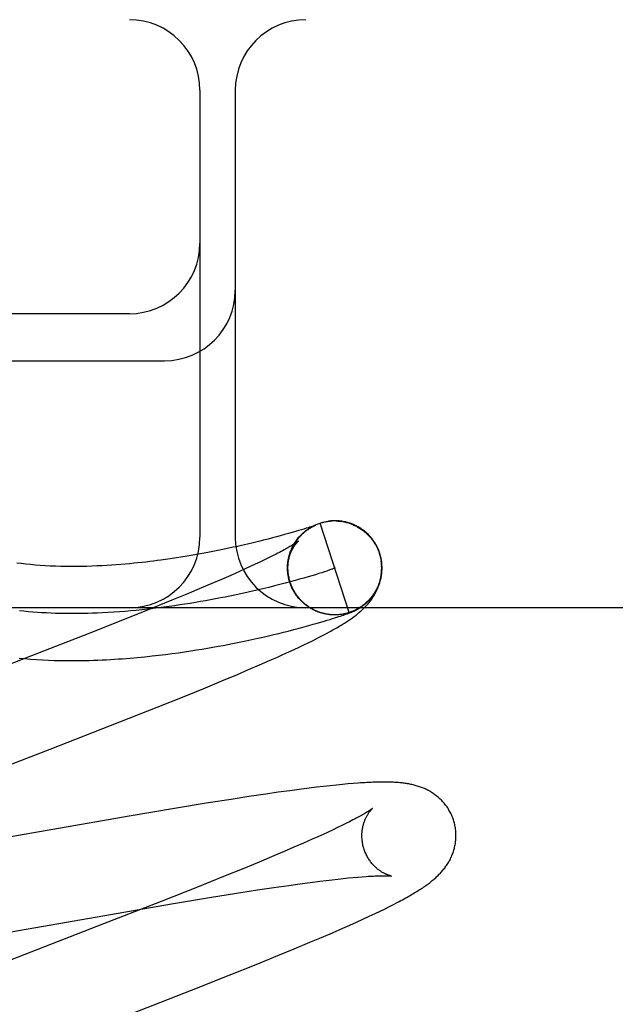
# Model space of a CAD drawing. Header units: inches. Extents: x 0 to 262, y 0 to 169.
# Tile 54 of 74: x 87.346 to 87.472, y 88.649 to 88.858. Entities that reach past the tile are written whole.
import ezdxf

# ---------------------------------------------------------------- set-up
doc = ezdxf.new("R2010")
doc.units = ezdxf.units.IN
doc.header["$LTSCALE"] = 14.384615
doc.header["$MEASUREMENT"] = 0
doc.linetypes.add('HIDDEN', pattern=[0.2, 0.1, -0.1])
doc.layers.add('DEFAULT_2', color=8, linetype='HIDDEN')

msp = doc.modelspace()

# ---------------------------------------------------------------- linework, layer by layer
at = {"layer": 'DEFAULT_2', "color": 8, "linetype": 'HIDDEN'}
for p, q in [((89.00655, 88.85814), (86.51156, 88.85814)), ((87.38405, 88.84314), (87.38405, 88.74814)), ((87.39155, 88.84314), (87.39155, 88.74814)), ((87.36905, 88.79564), (87.25905, 88.79564)), ((87.25905, 88.78564), (87.37655, 88.78564)), ((87.40614, 88.74987), (87.40561, 88.74971)), ((87.40661, 88.75002), (87.40614, 88.74987)), ((87.40702, 88.75015), (87.40661, 88.75002)), ((87.40737, 88.75026), (87.40702, 88.75015)), ((87.40766, 88.75036), (87.40737, 88.75026)), ((87.40746, 88.75015), (87.40769, 88.75029)), ((87.40764, 88.75026), (87.40787, 88.75039)), ((87.40791, 88.75044), (87.40766, 88.75036)), ((87.40783, 88.75036), (87.40806, 88.75048)), ((87.40811, 88.75051), (87.40791, 88.75044)), ((87.40801, 88.75047), (87.40824, 88.75058)), ((87.40829, 88.75057), (87.40811, 88.75051)), ((87.4082, 88.75056), (87.40843, 88.75067)), ((87.40839, 88.75061), (87.40829, 88.75057)), ((87.40835, 88.75057), (87.40841, 88.7506)), ((87.40839, 88.75065), (87.40861, 88.75075)), ((87.40848, 88.75064), (87.40839, 88.75061)), ((87.40856, 88.75067), (87.40848, 88.75064)), ((87.40852, 88.75064), (87.40854, 88.75065)), ((87.40861, 88.75069), (87.40856, 88.75067)), ((87.40856, 88.75066), (87.40858, 88.75067)), ((87.4086, 88.75068), (87.40861, 88.75069)), ((87.40865, 88.7507), (87.40861, 88.75069)), ((87.40863, 88.75069), (87.40864, 88.7507)), ((87.40866, 88.75071), (87.40865, 88.7507)), ((87.40865, 88.7507), (87.40866, 88.7507)), ((87.40866, 88.75071), (87.40867, 88.75071)), ((87.40867, 88.75071), (87.40867, 88.75071)), ((87.40938, 88.75106), (87.40958, 88.75112)), ((87.41576, 88.73211), (87.40958, 88.75112)), ((87.41143, 88.75154), (87.41137, 88.75153)), ((87.41163, 88.75156), (87.41156, 88.75155)), ((87.41184, 88.75158), (87.41177, 88.75158)), ((87.41339, 88.75157), (87.4136, 88.75155)), ((87.41353, 88.75159), (87.41341, 88.7516)), ((87.4136, 88.75157), (87.4138, 88.75155)), ((87.4138, 88.75153), (87.414, 88.7515)), ((87.414, 88.75152), (87.41421, 88.75149)), ((87.41451, 88.75146), (87.41421, 88.75149)), ((87.41441, 88.75146), (87.41466, 88.75143)), ((87.39853, 88.74773), (87.39753, 88.74748)), ((87.39946, 88.74797), (87.39853, 88.74773)), ((87.40031, 88.7482), (87.39946, 88.74797)), ((87.40109, 88.74841), (87.40031, 88.7482)), ((87.40203, 88.74867), (87.40109, 88.74841)), ((87.40289, 88.74891), (87.40203, 88.74867)), ((87.40366, 88.74913), (87.40289, 88.74891)), ((87.40437, 88.74934), (87.40366, 88.74913)), ((87.40502, 88.74953), (87.40437, 88.74934)), ((87.40561, 88.74971), (87.40502, 88.74953)), ((87.39016, 88.74578), (87.38919, 88.74557)), ((87.39111, 88.74598), (87.39016, 88.74578)), ((87.39202, 88.74618), (87.39111, 88.74598)), ((87.39289, 88.74637), (87.39202, 88.74618)), ((87.39415, 88.74666), (87.39289, 88.74637)), ((87.39534, 88.74695), (87.39415, 88.74666)), ((87.39647, 88.74722), (87.39534, 88.74695)), ((87.39753, 88.74748), (87.39647, 88.74722)), ((87.37866, 88.74368), (87.37724, 88.74346)), ((87.38002, 88.74389), (87.37866, 88.74368)), ((87.38132, 88.7441), (87.38002, 88.74389)), ((87.38257, 88.74431), (87.38132, 88.7441)), ((87.38377, 88.74452), (87.38257, 88.74431)), ((87.38493, 88.74473), (87.38377, 88.74452)), ((87.38605, 88.74494), (87.38493, 88.74473)), ((87.38713, 88.74515), (87.38605, 88.74494)), ((87.38818, 88.74536), (87.38713, 88.74515)), ((87.38919, 88.74557), (87.38818, 88.74536)), ((87.39865, 88.74374), (87.39776, 88.74331)), ((87.39949, 88.74415), (87.39865, 88.74374)), ((87.40026, 88.74454), (87.39949, 88.74415)), ((87.40286, 88.74356), (87.40294, 88.74382)), ((87.4029, 88.74377), (87.40298, 88.74402)), ((87.40295, 88.74397), (87.40303, 88.74422)), ((87.403, 88.74418), (87.40309, 88.74442)), ((87.40306, 88.74438), (87.40315, 88.74462)), ((87.40312, 88.74459), (87.40321, 88.74481)), ((87.40319, 88.74479), (87.40328, 88.74501)), ((87.40326, 88.74499), (87.40333, 88.74519)), ((87.42217, 88.74472), (87.42231, 88.74427)), ((87.42249, 88.7439), (87.42226, 88.74472)), ((87.42231, 88.74427), (87.42255, 88.74314)), ((87.39475, 88.74189), (87.39363, 88.74138)), ((87.39581, 88.74238), (87.39475, 88.74189)), ((87.39681, 88.74285), (87.39581, 88.74238)), ((87.39776, 88.74331), (87.39681, 88.74285)), ((87.40269, 88.74142), (87.40269, 88.74165)), ((87.40269, 88.74119), (87.40269, 88.74156)), ((87.3906, 88.74002), (87.38863, 88.73916)), ((87.39246, 88.74085), (87.3906, 88.74002)), ((87.39363, 88.74138), (87.39246, 88.74085)), ((87.40271, 88.74073), (87.40269, 88.74102)), ((87.4027, 88.74096), (87.4027, 88.74135)), ((87.40274, 88.7405), (87.4027, 88.74081)), ((87.40276, 88.74026), (87.40275, 88.74053)), ((87.4028, 88.74003), (87.40278, 88.74032)), ((87.40303, 88.73894), (87.40288, 88.73959)), ((87.40616, 88.73944), (87.40524, 88.73918)), ((87.40703, 88.73969), (87.40616, 88.73944)), ((87.40784, 88.73993), (87.40703, 88.73969)), ((87.4086, 88.74016), (87.40784, 88.73993)), ((87.4093, 88.74038), (87.4086, 88.74016)), ((87.40994, 88.74058), (87.4093, 88.74038)), ((87.41052, 88.74077), (87.40994, 88.74058)), ((87.41104, 88.74094), (87.41052, 88.74077)), ((87.38436, 88.73734), (87.38129, 88.73605)), ((87.38655, 88.73827), (87.38436, 88.73734)), ((87.38863, 88.73916), (87.38655, 88.73827)), ((87.39869, 88.73747), (87.39745, 88.73717)), ((87.3999, 88.73776), (87.39869, 88.73747)), ((87.40106, 88.73806), (87.3999, 88.73776)), ((87.40217, 88.73835), (87.40106, 88.73806)), ((87.40324, 88.73863), (87.40217, 88.73835)), ((87.40313, 88.73871), (87.40303, 88.73894)), ((87.40319, 88.73851), (87.40309, 88.73874)), ((87.40325, 88.73831), (87.40315, 88.73854)), ((87.40332, 88.73812), (87.40322, 88.73834)), ((87.40427, 88.73891), (87.40324, 88.73863)), ((87.4034, 88.73793), (87.40329, 88.73815)), ((87.40348, 88.73773), (87.40336, 88.73795)), ((87.40356, 88.73755), (87.40344, 88.73776)), ((87.40364, 88.73736), (87.40352, 88.73757)), ((87.40373, 88.73717), (87.40361, 88.73738)), ((87.40524, 88.73918), (87.40427, 88.73891)), ((87.38129, 88.73605), (87.37805, 88.73472)), ((87.39745, 88.73717), (87.39617, 88.73687)), ((87.40383, 88.73699), (87.4037, 88.7372)), ((87.40393, 88.73681), (87.40379, 88.73701)), ((87.40403, 88.73663), (87.40389, 88.73683)), ((87.40413, 88.73645), (87.40399, 88.73665)), ((87.40424, 88.73627), (87.40409, 88.73647)), ((87.40435, 88.7361), (87.4042, 88.7363)), ((87.40447, 88.73593), (87.40431, 88.73612)), ((87.40459, 88.73576), (87.40443, 88.73595)), ((87.40471, 88.73559), (87.40455, 88.73578)), ((87.40483, 88.73543), (87.40467, 88.73561)), ((87.40496, 88.73527), (87.4048, 88.73545)), ((87.4051, 88.73511), (87.40492, 88.73529)), ((88.25905, 88.73314), (87.25905, 88.73314)), ((87.37805, 88.73472), (87.37376, 88.73297)), ((87.40523, 88.73495), (87.40506, 88.73513)), ((87.40537, 88.7348), (87.40519, 88.73497)), ((87.40551, 88.73465), (87.40533, 88.73482)), ((87.40566, 88.73451), (87.40547, 88.73467)), ((87.40581, 88.73436), (87.40562, 88.73452)), ((87.40596, 88.73422), (87.40577, 88.73438)), ((87.40611, 88.73408), (87.40592, 88.73424)), ((87.40627, 88.73395), (87.40607, 88.7341)), ((87.40643, 88.73382), (87.40623, 88.73396)), ((87.40659, 88.73369), (87.40639, 88.73383)), ((87.40675, 88.73357), (87.40655, 88.7337)), ((87.40692, 88.73345), (87.40672, 88.73358)), ((87.40709, 88.73333), (87.40688, 88.73346)), ((87.40726, 88.73322), (87.40705, 88.73334)), ((87.40744, 88.7331), (87.40723, 88.73323)), ((87.40761, 88.733), (87.4074, 88.73311)), ((87.37376, 88.73297), (87.36832, 88.73079)), ((87.40779, 88.7329), (87.40758, 88.73301)), ((87.40797, 88.7328), (87.40776, 88.7329)), ((87.40815, 88.7327), (87.40794, 88.7328)), ((87.40834, 88.73261), (87.40812, 88.73271)), ((87.40853, 88.73252), (87.40831, 88.73262)), ((87.40871, 88.73244), (87.4085, 88.73253)), ((87.4089, 88.73236), (87.40868, 88.73244)), ((87.4091, 88.73228), (87.40887, 88.73236)), ((87.40937, 88.73221), (87.4091, 88.73228)), ((87.40954, 88.73215), (87.40929, 88.73221)), ((87.40988, 88.73202), (87.40965, 88.73208)), ((87.41065, 88.73182), (87.41045, 88.73186)), ((87.41181, 88.73166), (87.41168, 88.73168)), ((87.41209, 88.73163), (87.41188, 88.73165)), ((87.41216, 88.73164), (87.4119, 88.73165)), ((87.41204, 88.73164), (87.41192, 88.73165)), ((87.41224, 88.73082), (87.41274, 88.73098)), ((87.41258, 88.73162), (87.41248, 88.73162)), ((87.41292, 88.73162), (87.41271, 88.73162)), ((87.41274, 88.73098), (87.41318, 88.73112)), ((87.41313, 88.73163), (87.41293, 88.73162)), ((87.41305, 88.73163), (87.41296, 88.73162)), ((87.41333, 88.73164), (87.41312, 88.73163)), ((87.41336, 88.73164), (87.41313, 88.73163)), ((87.41321, 88.73163), (87.41313, 88.73163)), ((87.41318, 88.73112), (87.41358, 88.73125)), ((87.41342, 88.73165), (87.41336, 88.73164)), ((87.41358, 88.73125), (87.41393, 88.73137)), ((87.41395, 88.7317), (87.41375, 88.73167)), ((87.41393, 88.73137), (87.41426, 88.73147)), ((87.41416, 88.73173), (87.41395, 88.7317)), ((87.41426, 88.73147), (87.41456, 88.73158)), ((87.41456, 88.73158), (87.41484, 88.73167)), ((87.41484, 88.73167), (87.41504, 88.73174)), ((87.41504, 88.73174), (87.41522, 88.73181)), ((87.41522, 88.73181), (87.4154, 88.73187)), ((87.4154, 88.73187), (87.41557, 88.73194)), ((87.41557, 88.73194), (87.41573, 88.732)), ((87.41573, 88.732), (87.41584, 88.73204)), ((87.41584, 88.73204), (87.41594, 88.73208)), ((87.41594, 88.73208), (87.41604, 88.73212)), ((87.41604, 88.73212), (87.41614, 88.73216)), ((87.41614, 88.73216), (87.41624, 88.7322)), ((87.41624, 88.7322), (87.41633, 88.73223)), ((87.41633, 88.73223), (87.41642, 88.73227)), ((87.41642, 88.73227), (87.41652, 88.73231)), ((87.41652, 88.73231), (87.41661, 88.73235)), ((87.41661, 88.73235), (87.4167, 88.7324)), ((87.4167, 88.7324), (87.4168, 88.73244)), ((87.36832, 88.73079), (87.36062, 88.72773)), ((87.40514, 88.72879), (87.40621, 88.72908)), ((87.40621, 88.72908), (87.40722, 88.72935)), ((87.40722, 88.72935), (87.40814, 88.72961)), ((87.40814, 88.72961), (87.40899, 88.72985)), ((87.40899, 88.72985), (87.40977, 88.73008)), ((87.40977, 88.73008), (87.41048, 88.73028)), ((87.41048, 88.73028), (87.41112, 88.73048)), ((87.41112, 88.73048), (87.41171, 88.73066)), ((87.41171, 88.73066), (87.41224, 88.73082)), ((87.36062, 88.72773), (87.34826, 88.7229)), ((87.39633, 88.72665), (87.39751, 88.72691)), ((87.39751, 88.72691), (87.39865, 88.72718)), ((87.39865, 88.72718), (87.39975, 88.72743)), ((87.39975, 88.72743), (87.4008, 88.72769)), ((87.4008, 88.72769), (87.40181, 88.72793)), ((87.40181, 88.72793), (87.40277, 88.72818)), ((87.40277, 88.72818), (87.40399, 88.72849)), ((87.40399, 88.72849), (87.40514, 88.72879)), ((87.40877, 88.72654), (87.40954, 88.72693)), ((87.40954, 88.72693), (87.41026, 88.72731)), ((87.41026, 88.72731), (87.41094, 88.72767)), ((87.41094, 88.72767), (87.41158, 88.72801)), ((87.38568, 88.72455), (87.38681, 88.72475)), ((87.38681, 88.72475), (87.38791, 88.72495)), ((87.38791, 88.72495), (87.38897, 88.72514)), ((87.38897, 88.72514), (87.39, 88.72534)), ((87.39, 88.72534), (87.39099, 88.72553)), ((87.39099, 88.72553), (87.39242, 88.72582)), ((87.39242, 88.72582), (87.39378, 88.7261)), ((87.39378, 88.7261), (87.39508, 88.72638)), ((87.39508, 88.72638), (87.39633, 88.72665)), ((87.40406, 88.72426), (87.40513, 88.72477)), ((87.40513, 88.72477), (87.40614, 88.72524)), ((87.40614, 88.72524), (87.40707, 88.7257)), ((87.40707, 88.7257), (87.40795, 88.72613)), ((87.40795, 88.72613), (87.40877, 88.72654)), ((87.34826, 88.7229), (87.30945, 88.70786)), ((87.37386, 88.72288), (87.37533, 88.72304)), ((87.37533, 88.72304), (87.37675, 88.72322)), ((87.37675, 88.72322), (87.37814, 88.7234)), ((87.37814, 88.7234), (87.37949, 88.72358)), ((87.37949, 88.72358), (87.3808, 88.72377)), ((87.3808, 88.72377), (87.38208, 88.72396)), ((87.38208, 88.72396), (87.38332, 88.72416)), ((87.38332, 88.72416), (87.38452, 88.72436)), ((87.38452, 88.72436), (87.38568, 88.72455)), ((87.39898, 88.72196), (87.40038, 88.72259)), ((87.40038, 88.72259), (87.40169, 88.72318)), ((87.40169, 88.72318), (87.40292, 88.72373)), ((87.40292, 88.72373), (87.40406, 88.72426)), ((87.3944, 88.71998), (87.39674, 88.72099)), ((87.39674, 88.72099), (87.39898, 88.72196)), ((87.38868, 88.71757), (87.392, 88.71896)), ((87.392, 88.71896), (87.3944, 88.71998)), ((87.3852, 88.71614), (87.38868, 88.71757)), ((87.37498, 88.71201), (87.38067, 88.7143)), ((87.38067, 88.7143), (87.3852, 88.71614)), ((87.367, 88.70886), (87.37498, 88.71201)), ((87.35219, 88.70308), (87.367, 88.70886)), ((87.31658, 88.68928), (87.35219, 88.70308)), ((87.41306, 88.69545), (87.41172, 88.69531)), ((87.41432, 88.69557), (87.41306, 88.69545)), ((87.4155, 88.69568), (87.41432, 88.69557)), ((87.41661, 88.69578), (87.4155, 88.69568)), ((87.39804, 88.69352), (87.39443, 88.69298)), ((87.40065, 88.6939), (87.39804, 88.69352)), ((87.40318, 88.69425), (87.40065, 88.6939)), ((87.40564, 88.69457), (87.40318, 88.69425)), ((87.40724, 88.69478), (87.40564, 88.69457)), ((87.4088, 88.69497), (87.40724, 88.69478)), ((87.4103, 88.69515), (87.4088, 88.69497)), ((87.41172, 88.69531), (87.4103, 88.69515)), ((87.3858, 88.69163), (87.37866, 88.69046)), ((87.39067, 88.6924), (87.3858, 88.69163)), ((87.39443, 88.69298), (87.39067, 88.6924)), ((87.37866, 88.69046), (87.36899, 88.68883)), ((87.36899, 88.68883), (87.3237, 88.68094)), ((87.41506, 88.68725), (87.41421, 88.68683)), ((87.41585, 88.68765), (87.41506, 88.68725)), ((87.41024, 88.68496), (87.4091, 88.68444)), ((87.41131, 88.68545), (87.41024, 88.68496)), ((87.41234, 88.68593), (87.41131, 88.68545)), ((87.4133, 88.68639), (87.41234, 88.68593)), ((87.41421, 88.68683), (87.4133, 88.68639)), ((87.40603, 88.68307), (87.40404, 88.68221)), ((87.40791, 88.68391), (87.40603, 88.68307)), ((87.4091, 88.68444), (87.40791, 88.68391)), ((87.40194, 88.6813), (87.39973, 88.68037)), ((87.40404, 88.68221), (87.40194, 88.6813)), ((87.39662, 88.67907), (87.39335, 88.67772)), ((87.39973, 88.68037), (87.39662, 88.67907)), ((87.39335, 88.67772), (87.38904, 88.67597)), ((87.38904, 88.67597), (87.38356, 88.67377)), ((87.40296, 88.67412), (87.40527, 88.67444)), ((87.40527, 88.67444), (87.40747, 88.67474)), ((87.40747, 88.67474), (87.40955, 88.67501)), ((87.40955, 88.67501), (87.41087, 88.67517)), ((87.41087, 88.67517), (87.41214, 88.67532)), ((87.41214, 88.67532), (87.41336, 88.67546)), ((87.41336, 88.67546), (87.41451, 88.67559)), ((87.41451, 88.67559), (87.41561, 88.6757)), ((87.41561, 88.6757), (87.41665, 88.6758)), ((87.41665, 88.6758), (87.41763, 88.67589)), ((87.41763, 88.67589), (87.41855, 88.67596)), ((87.38356, 88.67377), (87.3758, 88.6707)), ((87.38609, 88.67151), (87.3918, 88.67243)), ((87.3918, 88.67243), (87.39631, 88.67314)), ((87.39631, 88.67314), (87.39972, 88.67365)), ((87.39972, 88.67365), (87.40296, 88.67412)), ((87.3758, 88.6707), (87.36231, 88.66544)), ((87.37799, 88.67017), (87.38609, 88.67151)), ((87.42518, 88.67006), (87.42598, 88.67048)), ((87.36501, 88.66795), (87.37799, 88.67017)), ((87.42126, 88.66813), (87.42237, 88.66867)), ((87.42237, 88.66867), (87.42339, 88.66916)), ((87.42339, 88.66916), (87.42432, 88.66963)), ((87.42432, 88.66963), (87.42518, 88.67006)), ((87.3182, 88.6598), (87.36501, 88.66795)), ((87.41589, 88.66567), (87.41731, 88.66631)), ((87.41731, 88.66631), (87.4187, 88.66694)), ((87.4187, 88.66694), (87.42003, 88.66756)), ((87.42003, 88.66756), (87.42126, 88.66813)), ((87.36231, 88.66544), (87.3301, 88.65296)), ((87.40986, 88.66304), (87.4122, 88.66405)), ((87.4122, 88.66405), (87.41445, 88.66503)), ((87.41445, 88.66503), (87.41589, 88.66567)), ((87.40408, 88.66062), (87.40744, 88.66202)), ((87.40744, 88.66202), (87.40986, 88.66304)), ((87.40058, 88.65918), (87.40408, 88.66062)), ((87.39602, 88.65733), (87.40058, 88.65918)), ((87.39029, 88.65503), (87.39602, 88.65733)), ((87.38227, 88.65186), (87.39029, 88.65503)), ((87.3663, 88.64564), (87.38227, 88.65186))]:
    msp.add_line(p, q, dxfattribs=at)
for points in [[(87.40325, 88.73851), (87.4032, 88.73868), (87.40314, 88.73889), (87.40308, 88.7391), (87.40302, 88.73932), (87.40298, 88.73953), (87.40293, 88.73975), (87.40289, 88.73997), (87.40286, 88.74019), (87.40283, 88.74041), (87.40281, 88.74063), (87.40279, 88.74085), (87.40277, 88.74107), (87.40276, 88.74129), (87.40276, 88.74151), (87.40276, 88.74173), (87.40276, 88.74195), (87.40277, 88.74217), (87.40279, 88.74239), (87.40281, 88.74261), (87.40283, 88.74283), (87.40286, 88.74305), (87.4029, 88.74327), (87.40294, 88.74348), (87.40298, 88.7437), (87.40303, 88.74391), (87.40308, 88.74413), (87.40314, 88.74434), (87.4032, 88.74455), (87.40327, 88.74476), (87.40334, 88.74497), (87.40342, 88.74518), (87.4035, 88.74538), (87.40358, 88.74559), (87.40367, 88.74579), (87.40377, 88.74598), (87.40386, 88.74618), (87.40396, 88.74636), (87.40406, 88.74655), (87.40417, 88.74672), (87.40427, 88.7469), (87.40438, 88.74706), (87.40448, 88.74722), (87.40459, 88.74737), (87.40469, 88.74752), (87.4048, 88.74766), (87.4049, 88.7478), (87.40501, 88.74793), (87.40511, 88.74805), (87.40522, 88.74818), (87.40532, 88.7483), (87.40543, 88.74841), (87.40553, 88.74852), (87.40564, 88.74863), (87.40574, 88.74873), (87.40584, 88.74883), (87.40594, 88.74892), (87.40604, 88.74901), (87.40614, 88.7491), (87.40624, 88.74918), (87.40633, 88.74927), (87.40643, 88.74934), (87.40652, 88.74942), (87.40661, 88.74949), (87.4067, 88.74956), (87.40678, 88.74962), (87.40687, 88.74968), (87.40695, 88.74974), (87.40703, 88.7498), (87.40711, 88.74985), (87.40718, 88.7499), (87.40725, 88.74995), (87.40732, 88.74999), (87.40739, 88.75003), (87.40745, 88.75007), (87.40751, 88.75011), (87.40756, 88.75014), (87.40762, 88.75018), (87.40767, 88.75021), (87.40772, 88.75024), (87.40777, 88.75027), (87.40782, 88.75029), (87.40787, 88.75032), (87.40792, 88.75035), (87.40796, 88.75037), (87.40801, 88.75039), (87.40805, 88.75042), (87.40809, 88.75044), (87.40813, 88.75046), (87.40817, 88.75048), (87.40821, 88.7505), (87.40825, 88.75052), (87.40828, 88.75054), (87.40832, 88.75055), (87.40835, 88.75057)], [(87.40335, 88.7452), (87.40343, 88.74539), (87.40351, 88.74558), (87.40359, 88.74577), (87.40368, 88.74596), (87.40377, 88.74615), (87.40387, 88.74633), (87.40397, 88.74651), (87.40407, 88.74669), (87.40418, 88.74687), (87.40429, 88.74704), (87.4044, 88.74721), (87.40452, 88.74738), (87.40464, 88.74755), (87.40476, 88.74772), (87.40489, 88.74788), (87.40502, 88.74804), (87.40515, 88.7482), (87.40529, 88.74835), (87.40543, 88.7485), (87.40558, 88.74865), (87.40572, 88.7488), (87.40587, 88.74894), (87.40602, 88.74908), (87.40618, 88.74921), (87.40634, 88.74935), (87.4065, 88.74948), (87.40666, 88.7496), (87.40683, 88.74973), (87.407, 88.74984), (87.40717, 88.74996), (87.40734, 88.75007), (87.40752, 88.75018)], [(87.40407, 88.74671), (87.40418, 88.74689), (87.40429, 88.74707), (87.40441, 88.74725), (87.40453, 88.74742), (87.40465, 88.7476), (87.40478, 88.74776), (87.40492, 88.74793), (87.40505, 88.74809), (87.40519, 88.74825), (87.40533, 88.74841), (87.40548, 88.74856), (87.40563, 88.74872), (87.40578, 88.74886), (87.40594, 88.74901), (87.40609, 88.74915), (87.40626, 88.74929), (87.40642, 88.74942), (87.40659, 88.74955), (87.40676, 88.74968), (87.40693, 88.7498), (87.4071, 88.74992), (87.40728, 88.75004), (87.40746, 88.75015)], [(87.40841, 88.7506), (87.40847, 88.75062), (87.40849, 88.75063)], [(87.40859, 88.75074), (87.40878, 88.75083), (87.40898, 88.75091), (87.40918, 88.75098), (87.40938, 88.75106)], [(87.40958, 88.75112), (87.40977, 88.75118), (87.40997, 88.75124), (87.41016, 88.75129), (87.41036, 88.75134), (87.41056, 88.75138), (87.41076, 88.75142), (87.41096, 88.75146), (87.41116, 88.75149), (87.41136, 88.75152), (87.41156, 88.75154), (87.41177, 88.75156)], [(87.40958, 88.75112), (87.40977, 88.75119), (87.40997, 88.75124), (87.41016, 88.7513), (87.41036, 88.75134), (87.41056, 88.75139), (87.41076, 88.75143), (87.41096, 88.75147), (87.41116, 88.7515), (87.41133, 88.75153)], [(87.41136, 88.75153), (87.41156, 88.75155), (87.41177, 88.75157), (87.41197, 88.75159), (87.41217, 88.7516)], [(87.41207, 88.7516), (87.41199, 88.75159), (87.41192, 88.75159)], [(87.41232, 88.75161), (87.41224, 88.75161), (87.41215, 88.7516)], [(87.41251, 88.75162), (87.41242, 88.75162), (87.41217, 88.7516)], [(87.41271, 88.75162), (87.41261, 88.75162), (87.41238, 88.75161)], [(87.41293, 88.75162), (87.41282, 88.75162), (87.41258, 88.75161)], [(87.41328, 88.7516), (87.41316, 88.75161), (87.41305, 88.75162), (87.41279, 88.75161)], [(87.41299, 88.75161), (87.41319, 88.7516), (87.4134, 88.75159)], [(87.41393, 88.75155), (87.4138, 88.75156), (87.41366, 88.75158), (87.4134, 88.75159)], [(87.41436, 88.75149), (87.41422, 88.75151), (87.41407, 88.75153), (87.4138, 88.75155)], [(87.41461, 88.75142), (87.41481, 88.75138), (87.41501, 88.75133), (87.4152, 88.75128), (87.4154, 88.75123), (87.4156, 88.75117), (87.41579, 88.75111), (87.41598, 88.75104), (87.41617, 88.75097)], [(87.42226, 88.74472), (87.4222, 88.74489), (87.42213, 88.7451), (87.42205, 88.7453), (87.42197, 88.74551), (87.42188, 88.74571), (87.42179, 88.74591), (87.42169, 88.7461), (87.42159, 88.7463), (87.42149, 88.74649), (87.42138, 88.74668), (87.42127, 88.74687), (87.42115, 88.74705), (87.42103, 88.74724), (87.4209, 88.74742), (87.42077, 88.74759), (87.42064, 88.74777), (87.4205, 88.74794), (87.42036, 88.74811), (87.42022, 88.74827), (87.42007, 88.74843), (87.41992, 88.74859), (87.41977, 88.74875), (87.41961, 88.7489), (87.41945, 88.74905), (87.41928, 88.74919), (87.41911, 88.74933), (87.41894, 88.74947), (87.41877, 88.7496), (87.41859, 88.74973), (87.41842, 88.74986), (87.41823, 88.74998), (87.41805, 88.7501), (87.41786, 88.75021), (87.41767, 88.75032), (87.41748, 88.75043), (87.41729, 88.75053), (87.4171, 88.75062), (87.41691, 88.75071), (87.41672, 88.7508), (87.41653, 88.75088), (87.41634, 88.75095), (87.41616, 88.75102), (87.41598, 88.75108), (87.4158, 88.75114), (87.41563, 88.75119), (87.41546, 88.75124), (87.4153, 88.75129), (87.41514, 88.75133), (87.41498, 88.75137), (87.41482, 88.7514), (87.41466, 88.75143)], [(87.41617, 88.75095), (87.41636, 88.75088), (87.41655, 88.7508), (87.41674, 88.75072), (87.41692, 88.75063), (87.4171, 88.75055), (87.41729, 88.75045), (87.41747, 88.75036), (87.41764, 88.75026), (87.41782, 88.75015), (87.41799, 88.75005), (87.41816, 88.74994), (87.41833, 88.74982), (87.4185, 88.7497), (87.41866, 88.74958), (87.41883, 88.74946), (87.41898, 88.74933), (87.41914, 88.7492), (87.41929, 88.74907), (87.41945, 88.74893), (87.41959, 88.74879), (87.41974, 88.74865), (87.41988, 88.7485), (87.42002, 88.74836), (87.42016, 88.74821), (87.42029, 88.74805), (87.42042, 88.7479), (87.42055, 88.74774), (87.42067, 88.74758), (87.42079, 88.74741), (87.42091, 88.74725), (87.42102, 88.74708)], [(87.42016, 88.74821), (87.42029, 88.74806), (87.42042, 88.7479), (87.42055, 88.74774), (87.42067, 88.74758), (87.42079, 88.74741), (87.42091, 88.74725), (87.42102, 88.74708)], [(87.40497, 88.74729), (87.40497, 88.74728), (87.40496, 88.74727), (87.40494, 88.74726), (87.40491, 88.74724), (87.40487, 88.74721), (87.40483, 88.74718), (87.40478, 88.74714), (87.40471, 88.74709), (87.40464, 88.74704), (87.40455, 88.74698), (87.40445, 88.74691), (87.40434, 88.74684), (87.40422, 88.74676), (87.40409, 88.74667), (87.40394, 88.74658), (87.40377, 88.74648), (87.40359, 88.74637), (87.4034, 88.74625), (87.40319, 88.74613), (87.40296, 88.746), (87.40273, 88.74586), (87.40247, 88.74572), (87.4022, 88.74557), (87.40192, 88.74541), (87.40161, 88.74525), (87.4013, 88.74508), (87.40097, 88.74491), (87.40062, 88.74473), (87.40026, 88.74454)], [(87.4027, 88.74187), (87.40271, 88.7421), (87.40273, 88.74231), (87.40275, 88.74253), (87.40278, 88.74274), (87.40281, 88.74295), (87.40285, 88.74315), (87.40289, 88.74334), (87.40293, 88.74354), (87.40298, 88.74372), (87.40303, 88.74391), (87.40308, 88.74408), (87.40314, 88.74425), (87.40319, 88.74442), (87.40325, 88.74458), (87.40331, 88.74474), (87.40337, 88.74489), (87.40344, 88.74504), (87.4035, 88.74518), (87.40357, 88.74531), (87.40363, 88.74544), (87.4037, 88.74557), (87.40376, 88.74569), (87.40383, 88.74581), (87.4039, 88.74592), (87.40396, 88.74603), (87.40403, 88.74613), (87.40409, 88.74623), (87.40416, 88.74633), (87.40422, 88.74642), (87.40428, 88.7465), (87.40434, 88.74659), (87.4044, 88.74666), (87.40446, 88.74674), (87.40452, 88.74681), (87.40457, 88.74687), (87.40463, 88.74693), (87.40468, 88.74699), (87.40472, 88.74704), (87.40477, 88.74709), (87.40481, 88.74713), (87.40484, 88.74717), (87.40488, 88.7472), (87.40491, 88.74723), (87.40493, 88.74725), (87.40495, 88.74727), (87.40496, 88.74728), (87.40497, 88.74728), (87.40497, 88.74729)], [(87.42102, 88.74708), (87.4211, 88.74696), (87.42117, 88.74684), (87.42125, 88.74672), (87.42133, 88.74659), (87.4214, 88.74646), (87.42148, 88.74632), (87.42156, 88.74617), (87.42163, 88.74602), (87.42171, 88.74587), (87.42178, 88.74571), (87.42185, 88.74555), (87.42192, 88.74539), (87.42199, 88.74523), (87.42205, 88.74506), (87.42211, 88.74489), (87.42217, 88.74472)], [(87.40269, 88.74165), (87.40268, 88.74208), (87.40269, 88.7423), (87.40271, 88.74251), (87.40273, 88.74272), (87.40276, 88.74293), (87.40279, 88.74314), (87.40282, 88.74335), (87.40286, 88.74356)], [(87.40269, 88.74156), (87.40269, 88.74177), (87.4027, 88.74197), (87.40271, 88.74218), (87.40272, 88.74239), (87.40274, 88.74259), (87.40276, 88.7428), (87.40279, 88.743), (87.40282, 88.74321), (87.40285, 88.74341), (87.40289, 88.74361)], [(87.4168, 88.73244), (87.41685, 88.73246), (87.4169, 88.73249), (87.41695, 88.73251), (87.41701, 88.73254), (87.41706, 88.73256), (87.41712, 88.73259), (87.41717, 88.73262), (87.41723, 88.73265), (87.41728, 88.73268), (87.41734, 88.73271), (87.4174, 88.73274), (87.41746, 88.73277), (87.41751, 88.7328), (87.41757, 88.73283), (87.41763, 88.73286), (87.41769, 88.7329), (87.41775, 88.73293), (87.41782, 88.73297), (87.41788, 88.73301), (87.41795, 88.73305), (87.41801, 88.73309), (87.41808, 88.73314), (87.41816, 88.73318), (87.41823, 88.73323), (87.41831, 88.73328), (87.41839, 88.73334), (87.41847, 88.7334), (87.41856, 88.73346), (87.41865, 88.73352), (87.41874, 88.73359), (87.41884, 88.73366), (87.41893, 88.73374), (87.41903, 88.73382), (87.41913, 88.7339), (87.41923, 88.73398), (87.41934, 88.73407), (87.41944, 88.73416), (87.41955, 88.73426), (87.41965, 88.73436), (87.41976, 88.73447), (87.41987, 88.73458), (87.41998, 88.73469), (87.42009, 88.73481), (87.42021, 88.73493), (87.42032, 88.73506), (87.42043, 88.73519), (87.42054, 88.73533), (87.42065, 88.73547), (87.42077, 88.73562), (87.42088, 88.73577), (87.42099, 88.73593), (87.4211, 88.7361), (87.42122, 88.73628), (87.42133, 88.73646), (87.42144, 88.73665), (87.42155, 88.73684), (87.42165, 88.73704), (87.42175, 88.73723), (87.42185, 88.73743), (87.42193, 88.73763), (87.42202, 88.73784), (87.4221, 88.73804), (87.42218, 88.73825), (87.42225, 88.73845), (87.42232, 88.73866), (87.42238, 88.73888), (87.42244, 88.73909), (87.42249, 88.7393), (87.42254, 88.73952), (87.42258, 88.73974), (87.42262, 88.73995), (87.42265, 88.74017), (87.42268, 88.74039), (87.42271, 88.74061), (87.42273, 88.74083), (87.42274, 88.74105), (87.42275, 88.74127), (87.42276, 88.74149), (87.42276, 88.74171), (87.42275, 88.74193), (87.42274, 88.74216), (87.42273, 88.74238), (87.42271, 88.7426), (87.42269, 88.74282), (87.42266, 88.74304), (87.42262, 88.74325), (87.42258, 88.74347), (87.42254, 88.74369), (87.42249, 88.7439)], [(87.37724, 88.74346), (87.37574, 88.74326), (87.37497, 88.74315), (87.37418, 88.74305), (87.37337, 88.74295), (87.37255, 88.74285), (87.37171, 88.74276), (87.37085, 88.74267), (87.36997, 88.74258), (87.36907, 88.74249), (87.36815, 88.74241), (87.3672, 88.74233), (87.36624, 88.74225), (87.36526, 88.74218), (87.36425, 88.74212), (87.36322, 88.74206), (87.36217, 88.74201), (87.3611, 88.74197), (87.36002, 88.74193), (87.35892, 88.74191), (87.35781, 88.74189), (87.3567, 88.74189), (87.35558, 88.7419), (87.35446, 88.74192), (87.35334, 88.74195), (87.35223, 88.742), (87.35114, 88.74205), (87.35006, 88.74212), (87.34901, 88.7422), (87.348, 88.7423), (87.34701, 88.7424), (87.34604, 88.74251), (87.3451, 88.74263)], [(87.40269, 88.74102), (87.40268, 88.74124), (87.40267, 88.74145), (87.40267, 88.74166), (87.40267, 88.74187)], [(87.41267, 88.74162), (87.41271, 88.74162), (87.41274, 88.74162), (87.41276, 88.74162), (87.41276, 88.74161), (87.41275, 88.74159), (87.41272, 88.74158), (87.41268, 88.74156), (87.41262, 88.74153), (87.41254, 88.74149), (87.41245, 88.74145), (87.41233, 88.7414), (87.4122, 88.74135), (87.41205, 88.7413), (87.41188, 88.74123), (87.41169, 88.74117), (87.41149, 88.7411), (87.41128, 88.74102), (87.41104, 88.74094)], [(87.42265, 88.74222), (87.42263, 88.74248), (87.42261, 88.74274), (87.42257, 88.74299), (87.42255, 88.74314)], [(87.42256, 88.74307), (87.42259, 88.74287), (87.42261, 88.74267), (87.42263, 88.74246), (87.42265, 88.74226), (87.42267, 88.74196)], [(87.42267, 88.74184), (87.42267, 88.74164), (87.42267, 88.74143), (87.42266, 88.74123), (87.42265, 88.74102), (87.42264, 88.74082), (87.42263, 88.74043)], [(87.42265, 88.74069), (87.42266, 88.74094), (87.42267, 88.74119), (87.42268, 88.74145), (87.42268, 88.74171), (87.42266, 88.74205)], [(87.40275, 88.74053), (87.40273, 88.74073), (87.40272, 88.74094), (87.4027, 88.74115)], [(87.40284, 88.73976), (87.4028, 88.73997), (87.40277, 88.74018), (87.40274, 88.74039), (87.40272, 88.7406)], [(87.40288, 88.73959), (87.40284, 88.73979), (87.4028, 88.74003)], [(87.40307, 88.7389), (87.40301, 88.7391), (87.40296, 88.7393), (87.40292, 88.73951), (87.40288, 88.73971), (87.40284, 88.73991), (87.40281, 88.74012)], [(87.41158, 88.72801), (87.41188, 88.72818), (87.41218, 88.72834), (87.41247, 88.7285), (87.41275, 88.72866), (87.41302, 88.72882), (87.41328, 88.72897), (87.41354, 88.72912), (87.41379, 88.72927), (87.41404, 88.72942), (87.41428, 88.72957), (87.41452, 88.72971), (87.41475, 88.72986), (87.41498, 88.73), (87.4152, 88.73015), (87.41542, 88.73029), (87.41563, 88.73044), (87.41584, 88.73058), (87.41605, 88.73072), (87.41625, 88.73086), (87.41645, 88.73101), (87.41665, 88.73115), (87.41685, 88.73129), (87.41704, 88.73144), (87.41723, 88.73158), (87.41741, 88.73173), (87.4176, 88.73188), (87.41778, 88.73203), (87.41796, 88.73218), (87.41813, 88.73233), (87.41831, 88.73249), (87.41848, 88.73265), (87.41865, 88.7328), (87.41882, 88.73297), (87.41899, 88.73313), (87.41915, 88.7333), (87.41931, 88.73347), (87.41947, 88.73364), (87.41963, 88.73381), (87.41978, 88.73399), (87.41993, 88.73417), (87.42008, 88.73435), (87.42022, 88.73453), (87.42036, 88.73471), (87.4205, 88.7349), (87.42063, 88.73509), (87.42076, 88.73528), (87.42089, 88.73548), (87.42101, 88.73567), (87.42113, 88.73588), (87.42125, 88.73608), (87.42136, 88.73629), (87.42147, 88.7365), (87.42157, 88.73671), (87.42167, 88.73692), (87.42177, 88.73714), (87.42186, 88.73736), (87.42195, 88.73758), (87.42203, 88.7378), (87.42211, 88.73803), (87.42218, 88.73826), (87.42225, 88.73849), (87.42232, 88.73873), (87.42238, 88.73897), (87.42243, 88.73921), (87.42248, 88.73945), (87.42253, 88.73969), (87.42257, 88.73994), (87.4226, 88.74018), (87.42262, 88.74061)], [(87.4226, 88.74041), (87.42257, 88.7402), (87.42254, 88.74), (87.4225, 88.7398), (87.42247, 88.73959), (87.42242, 88.73939), (87.42237, 88.73919), (87.42232, 88.73899), (87.42227, 88.73879), (87.42221, 88.7386), (87.42214, 88.7384), (87.42207, 88.73821), (87.422, 88.73801), (87.42192, 88.73782), (87.42184, 88.73763), (87.42176, 88.73744), (87.42167, 88.73726), (87.42158, 88.73707), (87.42148, 88.73689), (87.42139, 88.73671), (87.42128, 88.73653), (87.42118, 88.73635), (87.42107, 88.73618), (87.42095, 88.73601), (87.42083, 88.73584), (87.42071, 88.73567), (87.42059, 88.73551), (87.42046, 88.73534), (87.42033, 88.73518), (87.42019, 88.73503), (87.42006, 88.73487), (87.41992, 88.73472), (87.41977, 88.73457), (87.41963, 88.73443), (87.41948, 88.73429), (87.41932, 88.73415), (87.41917, 88.73401), (87.41901, 88.73388), (87.41885, 88.73375), (87.41868, 88.73363), (87.41852, 88.7335), (87.41835, 88.73338), (87.41818, 88.73327), (87.418, 88.73316), (87.41783, 88.73305), (87.41765, 88.73294), (87.41747, 88.73284), (87.41729, 88.73275), (87.4171, 88.73265), (87.41691, 88.73256), (87.41673, 88.73248), (87.41654, 88.73239), (87.41634, 88.73232), (87.41615, 88.73224), (87.41596, 88.73217), (87.41576, 88.73211)], [(87.40921, 88.73227), (87.40904, 88.73233), (87.40887, 88.7324), (87.40869, 88.73248), (87.40852, 88.73256), (87.40834, 88.73264), (87.40815, 88.73274), (87.40797, 88.73284), (87.40778, 88.73294), (87.40759, 88.73305), (87.40741, 88.73317), (87.40722, 88.73328), (87.40704, 88.73341), (87.40687, 88.73353), (87.4067, 88.73366), (87.40652, 88.73379), (87.40636, 88.73393), (87.40619, 88.73407), (87.40603, 88.73421), (87.40587, 88.73436), (87.40572, 88.73451), (87.40556, 88.73467), (87.40542, 88.73482), (87.40527, 88.73499), (87.40513, 88.73515), (87.40499, 88.73532), (87.40485, 88.73549), (87.40472, 88.73566), (87.4046, 88.73583), (87.40447, 88.73601), (87.40435, 88.73619), (87.40424, 88.73638), (87.40413, 88.73656), (87.40402, 88.73675), (87.40392, 88.73694), (87.40382, 88.73714), (87.40372, 88.73733), (87.40363, 88.73753), (87.40354, 88.73773), (87.40346, 88.73793), (87.40338, 88.73813), (87.40331, 88.73833), (87.40325, 88.73851)], [(87.39617, 88.73687), (87.39432, 88.73645), (87.39337, 88.73624), (87.39241, 88.73603), (87.39143, 88.73582), (87.39043, 88.73562), (87.38942, 88.73541), (87.3884, 88.73521), (87.38736, 88.73502), (87.38631, 88.73482), (87.38525, 88.73463), (87.38417, 88.73444), (87.38308, 88.73425), (87.38198, 88.73407), (87.38087, 88.7339), (87.37975, 88.73373), (87.37863, 88.73356), (87.37749, 88.7334), (87.37634, 88.73325), (87.37519, 88.7331), (87.37403, 88.73296), (87.37287, 88.73283), (87.37169, 88.7327), (87.37052, 88.73258), (87.36934, 88.73247), (87.36815, 88.73237), (87.36696, 88.73228), (87.36577, 88.73219), (87.36457, 88.73212), (87.36337, 88.73205), (87.36217, 88.732)], [(87.36217, 88.732), (87.36119, 88.73196), (87.36021, 88.73193), (87.35923, 88.73191), (87.35825, 88.7319), (87.35728, 88.73189), (87.3563, 88.73189), (87.35532, 88.7319), (87.35435, 88.73192), (87.35337, 88.73194), (87.3524, 88.73198), (87.35143, 88.73202), (87.35047, 88.73208), (87.34951, 88.73214), (87.34855, 88.73221), (87.34759, 88.73229), (87.34664, 88.73238), (87.34569, 88.73248)], [(87.40968, 88.73208), (87.40946, 88.73215), (87.40926, 88.73221), (87.40907, 88.73229)], [(87.41016, 88.73196), (87.41001, 88.732), (87.40985, 88.73205), (87.4097, 88.7321)], [(87.41031, 88.73192), (87.41007, 88.73196), (87.40988, 88.73202)], [(87.41075, 88.73182), (87.41047, 88.73186), (87.41027, 88.73191)], [(87.41061, 88.73185), (87.41046, 88.73188), (87.41031, 88.73192)], [(87.41192, 88.73165), (87.41169, 88.73166), (87.41149, 88.73169), (87.41128, 88.73171), (87.41108, 88.73174), (87.41088, 88.73178), (87.41068, 88.73182)], [(87.41117, 88.73174), (87.41103, 88.73177), (87.41089, 88.73179)], [(87.41156, 88.73169), (87.41143, 88.73171), (87.4113, 88.73172)], [(87.41296, 88.73162), (87.41272, 88.73162), (87.41252, 88.73162), (87.41231, 88.73162), (87.4121, 88.73163)], [(87.41238, 88.73163), (87.41227, 88.73163), (87.41216, 88.73164)], [(87.41287, 88.73162), (87.41278, 88.73162), (87.41268, 88.73162)], [(87.41373, 88.73167), (87.41355, 88.73165), (87.41334, 88.73164)], [(87.41367, 88.73167), (87.41361, 88.73166), (87.41355, 88.73166), (87.41349, 88.73165)], [(87.41383, 88.73168), (87.41378, 88.73168), (87.41373, 88.73167)], [(87.41401, 88.7317), (87.41393, 88.7317), (87.41388, 88.73169)], [(87.41576, 88.73211), (87.41556, 88.73204), (87.41537, 88.73199), (87.41517, 88.73193), (87.41497, 88.73188), (87.41477, 88.73184), (87.41456, 88.7318), (87.41436, 88.73176), (87.41416, 88.73173)], [(87.34562, 88.72243), (87.34681, 88.72232), (87.34804, 88.72222), (87.3493, 88.72213), (87.35057, 88.72205), (87.35184, 88.72199), (87.35307, 88.72195), (87.35427, 88.72192), (87.3554, 88.7219), (87.35648, 88.72189), (87.35752, 88.72189), (87.35852, 88.7219), (87.35951, 88.72191), (87.36047, 88.72194), (87.36142, 88.72196), (87.36234, 88.722), (87.36325, 88.72204), (87.36415, 88.72208), (87.36502, 88.72213), (87.36589, 88.72218), (87.36674, 88.72224), (87.36757, 88.7223), (87.3684, 88.72236), (87.36921, 88.72242), (87.37001, 88.72249), (87.3708, 88.72256), (87.37158, 88.72264), (87.37235, 88.72272), (87.37386, 88.72288)], [(87.43808, 88.68756), (87.43802, 88.68777), (87.43794, 88.68802), (87.43786, 88.68826), (87.43777, 88.68851), (87.43767, 88.68875), (87.43757, 88.68899), (87.43746, 88.68922), (87.43735, 88.68945), (87.43723, 88.68968), (87.43711, 88.68991), (87.43698, 88.69013), (87.43685, 88.69035), (87.43671, 88.69057), (87.43657, 88.69078), (87.43642, 88.69098), (87.43627, 88.69119), (87.43612, 88.69138), (87.43596, 88.69158), (87.43579, 88.69177), (87.43563, 88.69195), (87.43546, 88.69213), (87.43529, 88.6923), (87.43511, 88.69247), (87.43493, 88.69264), (87.43475, 88.6928), (87.43457, 88.69295), (87.43439, 88.6931), (87.4342, 88.69325), (87.43401, 88.69339), (87.43382, 88.69353), (87.43362, 88.69366), (87.43342, 88.69379), (87.43322, 88.69392), (87.43302, 88.69404), (87.43282, 88.69416), (87.43261, 88.69427), (87.4324, 88.69438), (87.43219, 88.69448), (87.43198, 88.69458), (87.43177, 88.69468), (87.43156, 88.69477), (87.43135, 88.69486), (87.43113, 88.69494), (87.43091, 88.69502), (87.43069, 88.6951), (87.43047, 88.69517), (87.43025, 88.69524), (87.43002, 88.69531), (87.4298, 88.69537), (87.42957, 88.69543), (87.42934, 88.69549), (87.42912, 88.69554), (87.42889, 88.69559), (87.42866, 88.69564), (87.42843, 88.69568), (87.4282, 88.69572), (87.42797, 88.69576), (87.42773, 88.6958), (87.4275, 88.69583), (87.42726, 88.69586), (87.42702, 88.69589), (87.42677, 88.69592), (87.42653, 88.69594), (87.42628, 88.69596), (87.42602, 88.69598), (87.42576, 88.696), (87.42549, 88.69602), (87.42522, 88.69603), (87.42494, 88.69605), (87.42465, 88.69606), (87.42435, 88.69607), (87.42405, 88.69607), (87.42373, 88.69608), (87.42341, 88.69608), (87.42308, 88.69608), (87.42273, 88.69608), (87.42237, 88.69608), (87.42201, 88.69607), (87.42163, 88.69606), (87.42124, 88.69605), (87.42083, 88.69603), (87.42042, 88.69602), (87.41999, 88.696), (87.41955, 88.69598), (87.4191, 88.69595), (87.41863, 88.69592), (87.41815, 88.69589), (87.41765, 88.69585), (87.41661, 88.69578)], [(87.42076, 88.69049), (87.42075, 88.69049), (87.42074, 88.69048), (87.42072, 88.69046), (87.42068, 88.69043), (87.42064, 88.6904), (87.4206, 88.69037), (87.42054, 88.69032), (87.42047, 88.69027), (87.42039, 88.69022), (87.42029, 88.69016), (87.42019, 88.69009), (87.42007, 88.69001), (87.41994, 88.68993), (87.4198, 88.68984), (87.41964, 88.68974), (87.41947, 88.68963), (87.41929, 88.68952), (87.41908, 88.6894), (87.41887, 88.68927), (87.41863, 88.68914), (87.41839, 88.689), (87.41812, 88.68885), (87.41784, 88.6887), (87.41755, 88.68854), (87.41724, 88.68837), (87.41692, 88.6882), (87.41658, 88.68802), (87.41622, 88.68784), (87.41585, 88.68765)], [(87.41881, 88.6822), (87.41876, 88.6824), (87.4187, 88.68263), (87.41865, 88.68287), (87.41861, 88.6831), (87.41857, 88.68334), (87.41854, 88.68357), (87.41852, 88.6838), (87.4185, 88.68404), (87.41849, 88.68427), (87.41848, 88.6845), (87.41848, 88.68473), (87.41848, 88.68495), (87.41849, 88.68517), (87.41851, 88.68539), (87.41853, 88.68561), (87.41855, 88.68582), (87.41858, 88.68603), (87.41862, 88.68624), (87.41866, 88.68644), (87.4187, 88.68664), (87.41874, 88.68683), (87.41879, 88.68701), (87.41884, 88.68719), (87.4189, 88.68737), (87.41895, 88.68754), (87.41901, 88.6877), (87.41907, 88.68786), (87.41913, 88.68801), (87.41919, 88.68816), (87.41926, 88.68831), (87.41932, 88.68845), (87.41939, 88.68858), (87.41945, 88.68871), (87.41952, 88.68884), (87.41958, 88.68896), (87.41965, 88.68907), (87.41972, 88.68918), (87.41978, 88.68929), (87.41985, 88.68939), (87.41991, 88.68949), (87.41998, 88.68958), (87.42004, 88.68967), (87.4201, 88.68975), (87.42016, 88.68983), (87.42022, 88.68991), (87.42028, 88.68998), (87.42034, 88.69005), (87.42039, 88.69011), (87.42044, 88.69017), (87.42049, 88.69022), (87.42053, 88.69027), (87.42058, 88.69032), (87.42062, 88.69036), (87.42065, 88.69039), (87.42068, 88.69042), (87.42071, 88.69045), (87.42073, 88.69047), (87.42075, 88.69048), (87.42076, 88.69049), (87.42076, 88.69049)], [(87.42598, 88.67048), (87.42636, 88.67068), (87.42673, 88.67087), (87.42709, 88.67107), (87.42744, 88.67126), (87.42778, 88.67144), (87.42811, 88.67163), (87.42843, 88.67181), (87.42874, 88.67198), (87.42904, 88.67216), (87.42933, 88.67233), (87.42961, 88.6725), (87.42989, 88.67267), (87.43016, 88.67283), (87.43042, 88.673), (87.43068, 88.67316), (87.43093, 88.67332), (87.43117, 88.67348), (87.4314, 88.67363), (87.43163, 88.67379), (87.43185, 88.67394), (87.43207, 88.67409), (87.43228, 88.67424), (87.43248, 88.67439), (87.43268, 88.67454), (87.43288, 88.67468), (87.43307, 88.67483), (87.43326, 88.67498), (87.43344, 88.67513), (87.43362, 88.67528), (87.4338, 88.67544), (87.43398, 88.67559), (87.43416, 88.67575), (87.43433, 88.67591), (87.4345, 88.67607), (87.43467, 88.67623), (87.43483, 88.6764), (87.435, 88.67656), (87.43516, 88.67673), (87.43532, 88.67691), (87.43547, 88.67708), (87.43563, 88.67726), (87.43578, 88.67744), (87.43592, 88.67762), (87.43607, 88.67781), (87.4362, 88.67799), (87.43634, 88.67818), (87.43647, 88.67837), (87.4366, 88.67856), (87.43673, 88.67876), (87.43685, 88.67896), (87.43697, 88.67916), (87.43708, 88.67937), (87.4372, 88.67958), (87.4373, 88.67979), (87.43741, 88.68001), (87.43751, 88.68022), (87.4376, 88.68044), (87.43769, 88.68066), (87.43778, 88.68088), (87.43786, 88.68111), (87.43793, 88.68133), (87.438, 88.68157), (87.43807, 88.6818), (87.43814, 88.68204), (87.43819, 88.68227), (87.43825, 88.68252), (87.43829, 88.68276), (87.43834, 88.68301), (87.43837, 88.68325), (87.4384, 88.6835), (87.43843, 88.68376), (87.43845, 88.68401), (87.43846, 88.68426), (87.43847, 88.68452), (87.43847, 88.68478), (87.43846, 88.68503), (87.43845, 88.68529), (87.43844, 88.68555), (87.43841, 88.68581), (87.43838, 88.68607), (87.43835, 88.68632), (87.4383, 88.68658), (87.43825, 88.68684), (87.4382, 88.68709), (87.43814, 88.68734), (87.43808, 88.68756)], [(87.42476, 88.6761), (87.42476, 88.6761), (87.42476, 88.6761), (87.42474, 88.6761), (87.42472, 88.67611), (87.42469, 88.67611), (87.42465, 88.67612), (87.42461, 88.67613), (87.42456, 88.67614), (87.42451, 88.67616), (87.42445, 88.67617), (87.42439, 88.67619), (87.42432, 88.67621), (87.42424, 88.67624), (87.42416, 88.67626), (87.42408, 88.67629), (87.42399, 88.67633), (87.4239, 88.67636), (87.42381, 88.6764), (87.42371, 88.67644), (87.42361, 88.67648), (87.42351, 88.67653), (87.42341, 88.67658), (87.4233, 88.67663), (87.42319, 88.67669), (87.42307, 88.67675), (87.42296, 88.67681), (87.42284, 88.67688), (87.42272, 88.67695), (87.42259, 88.67703), (87.42247, 88.67711), (87.42234, 88.6772), (87.42221, 88.67729), (87.42208, 88.67739), (87.42195, 88.67749), (87.42182, 88.67759), (87.42168, 88.6777), (87.42155, 88.67782), (87.42141, 88.67794), (87.42127, 88.67807), (87.42114, 88.6782), (87.421, 88.67834), (87.42086, 88.67849), (87.42073, 88.67864), (87.42059, 88.6788), (87.42046, 88.67896), (87.42033, 88.67913), (87.4202, 88.67931), (87.42007, 88.67949), (87.41995, 88.67967), (87.41983, 88.67986), (87.41971, 88.68006), (87.4196, 88.68026), (87.41949, 88.68046), (87.41939, 88.68067), (87.41929, 88.68088), (87.41919, 88.6811), (87.4191, 88.68132), (87.41902, 88.68154), (87.41894, 88.68177), (87.41887, 88.682), (87.41881, 88.6822)], [(87.41855, 88.67596), (87.4194, 88.67602), (87.41981, 88.67605), (87.4202, 88.67607), (87.42057, 88.67609), (87.42092, 88.67611), (87.42126, 88.67613), (87.42158, 88.67614), (87.42188, 88.67615), (87.42217, 88.67616), (87.42243, 88.67617), (87.42269, 88.67617), (87.42292, 88.67617), (87.42314, 88.67617), (87.42334, 88.67617), (87.42352, 88.67617), (87.42369, 88.67617), (87.42385, 88.67616), (87.42399, 88.67616), (87.42412, 88.67615), (87.42423, 88.67615), (87.42434, 88.67614), (87.42443, 88.67613), (87.42451, 88.67613), (87.42457, 88.67612), (87.42463, 88.67612), (87.42468, 88.67611), (87.42471, 88.67611), (87.42474, 88.6761), (87.42476, 88.6761), (87.42476, 88.6761)]]:
    msp.add_lwpolyline(points, dxfattribs=at)
for centre, start, end in [((87.36905, 88.84314), 0, 90), ((87.40655, 88.84314), 90, 180), ((87.36905, 88.81064), 270, 360), ((87.37655, 88.80064), 270, 360), ((87.36905, 88.74814), 270, 360), ((87.40655, 88.74814), 180, 270)]:
    msp.add_arc(centre, 0.015, start, end, dxfattribs=at)

doc.saveas('drawing.dxf')
